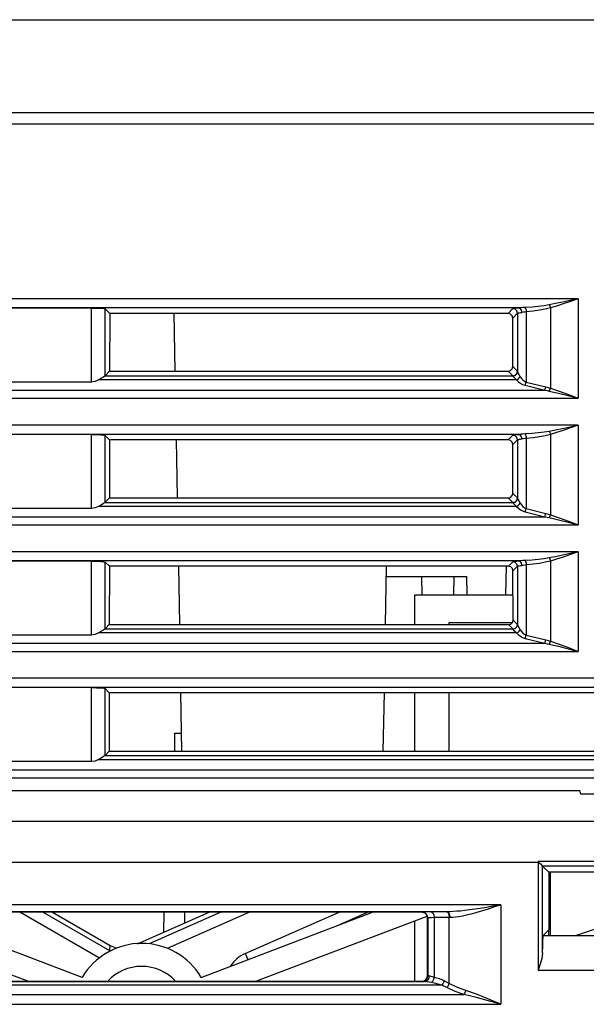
# Model space of a CAD drawing. Header units: millimetres. Extents: x 0 to 700, y 0 to 600.
# Tile 8 of 65: x 307 to 332, y 114 to 156. Entities that reach past the tile are written whole.
import ezdxf

# ---------------------------------------------------------------- set-up
doc = ezdxf.new("R2010")
doc.units = ezdxf.units.MM
doc.header["$LTSCALE"] = 39.111111
doc.layers.get('0').update_dxf_attribs({"linetype": 'CONTINUOUS'})

msp = doc.modelspace()

# ---------------------------------------------------------------- linework, layer by layer
at = {"color": 7, "linetype": 'CONTINUOUS'}
for p, q in [((267.154, 156.44), (333.441, 156.44)), ((283.396, 152.412), (333.28, 152.412)), ((284.35, 151.914), (332.803, 151.914)), ((331.77, 144.313), (285.539, 144.313)), ((331.411, 144.232), (331.083, 144.16)), ((331.77, 144.313), (331.411, 144.232)), ((331.77, 144.313), (331.425, 144.192)), ((331.77, 144.313), (331.77, 139.983)), ((329.181, 143.914), (288.093, 143.914)), ((310.595, 143.905), (306.714, 143.905)), ((310.595, 143.905), (310.813, 143.902)), ((310.595, 140.69), (310.595, 143.905)), ((310.813, 143.902), (311.003, 143.894)), ((311.003, 143.894), (311.136, 143.881)), ((311.136, 143.881), (311.193, 143.866)), ((311.393, 143.666), (311.193, 143.866)), ((311.193, 140.961), (311.193, 143.866)), ((328.716, 143.666), (328.929, 143.879)), ((328.929, 143.879), (328.946, 143.887)), ((329.029, 143.852), (328.929, 143.879)), ((328.946, 143.887), (328.98, 143.895)), ((328.98, 143.895), (329.031, 143.902)), ((329.102, 143.779), (329.029, 143.852)), ((329.031, 143.902), (329.099, 143.908)), ((329.099, 143.908), (329.181, 143.914)), ((329.27, 143.919), (329.181, 143.914)), ((329.181, 143.914), (329.243, 143.884)), ((329.243, 143.884), (329.291, 143.811)), ((329.362, 143.926), (329.27, 143.919)), ((329.291, 143.811), (329.311, 143.715)), ((329.458, 143.932), (329.362, 143.926)), ((329.756, 143.951), (329.458, 143.932)), ((329.458, 143.932), (329.479, 143.891)), ((329.479, 143.891), (329.496, 143.823)), ((329.496, 143.823), (329.506, 143.741)), ((330.031, 143.977), (329.756, 143.951)), ((330.079, 143.809), (329.805, 143.77)), ((330.281, 144.008), (330.031, 143.977)), ((330.33, 143.855), (330.079, 143.809)), ((330.508, 144.044), (330.281, 144.008)), ((330.557, 143.91), (330.33, 143.855)), ((330.783, 144.097), (330.508, 144.044)), ((330.508, 144.044), (330.526, 144.005)), ((330.526, 144.005), (330.543, 143.959)), ((330.543, 143.959), (330.557, 143.91)), ((330.821, 143.99), (330.557, 143.91)), ((330.557, 143.91), (330.557, 140.422)), ((331.083, 144.16), (330.783, 144.097)), ((331.109, 144.083), (330.821, 143.99)), ((331.425, 144.192), (331.109, 144.083)), ((311.393, 143.666), (311.39, 141.158)), ((328.716, 143.666), (311.393, 143.666)), ((314.186, 143.666), (314.23, 141.158)), ((328.816, 143.639), (328.716, 143.666)), ((328.889, 143.566), (328.816, 143.639)), ((328.916, 143.467), (328.889, 143.566)), ((328.916, 143.467), (329.129, 143.68)), ((328.918, 141.358), (328.916, 143.467)), ((329.129, 143.68), (329.102, 143.779)), ((329.129, 143.68), (329.141, 143.688)), ((329.129, 143.68), (329.129, 141.139)), ((329.141, 143.688), (329.165, 143.695)), ((329.165, 143.695), (329.202, 143.702)), ((329.202, 143.702), (329.252, 143.709)), ((329.252, 143.709), (329.311, 143.715)), ((329.374, 143.722), (329.311, 143.715)), ((329.439, 143.732), (329.374, 143.722)), ((329.506, 143.741), (329.439, 143.732)), ((329.805, 143.77), (329.506, 143.741)), ((329.506, 143.741), (329.506, 140.691)), ((328.818, 141.185), (328.891, 141.257)), ((328.891, 141.257), (328.918, 141.358)), ((328.918, 141.358), (329.121, 141.155)), ((310.913, 140.781), (311.027, 140.857)), ((311.027, 140.857), (311.123, 140.922)), ((311.123, 140.922), (311.181, 140.955)), ((311.189, 140.958), (311.181, 140.955)), ((311.181, 140.955), (328.921, 140.955)), ((311.193, 140.961), (311.189, 140.958)), ((311.39, 141.158), (311.193, 140.961)), ((311.39, 141.158), (328.719, 141.158)), ((328.719, 141.158), (328.818, 141.185)), ((328.719, 141.158), (328.921, 140.955)), ((328.921, 140.955), (329.021, 140.982)), ((328.921, 140.955), (328.925, 140.951)), ((328.925, 140.951), (328.929, 140.944)), ((328.929, 140.944), (329.028, 140.971)), ((328.929, 140.944), (328.955, 140.909)), ((328.955, 140.909), (329.01, 140.854)), ((329.01, 140.854), (329.089, 140.781)), ((329.021, 140.982), (329.094, 141.055)), ((329.028, 140.971), (329.101, 141.042)), ((329.089, 140.781), (329.151, 140.816)), ((329.094, 141.055), (329.121, 141.155)), ((329.101, 141.042), (329.129, 141.139)), ((329.121, 141.155), (329.125, 141.149)), ((329.125, 141.149), (329.129, 141.139)), ((329.129, 141.139), (329.147, 141.094)), ((329.147, 141.094), (329.186, 141.02)), ((329.151, 140.816), (329.205, 140.866)), ((329.186, 141.02), (329.243, 140.923)), ((329.205, 140.866), (329.243, 140.923)), ((329.243, 140.923), (329.296, 140.846)), ((329.296, 140.846), (329.359, 140.78)), ((310.595, 140.69), (306.714, 140.69)), ((310.766, 140.715), (310.595, 140.69)), ((310.913, 140.781), (310.766, 140.715)), ((329.089, 140.781), (310.913, 140.781)), ((329.089, 140.781), (329.163, 140.704)), ((329.163, 140.704), (329.251, 140.638)), ((329.251, 140.638), (329.35, 140.586)), ((329.35, 140.586), (329.458, 140.549)), ((329.359, 140.78), (329.429, 140.727)), ((329.429, 140.727), (329.506, 140.691)), ((329.458, 140.549), (329.476, 140.59)), ((329.458, 140.549), (330.309, 140.336)), ((329.476, 140.59), (329.492, 140.638)), ((329.492, 140.638), (329.506, 140.691)), ((329.506, 140.691), (330.358, 140.478)), ((330.327, 140.377), (330.344, 140.425)), ((330.344, 140.425), (330.358, 140.478)), ((330.358, 140.478), (330.46, 140.451)), ((330.46, 140.451), (330.557, 140.422)), ((330.542, 140.377), (330.557, 140.422)), ((330.557, 140.422), (330.935, 140.294)), ((285.539, 139.983), (331.77, 139.983)), ((286.999, 140.336), (330.309, 140.336)), ((330.309, 140.336), (330.327, 140.377)), ((330.309, 140.336), (330.411, 140.317)), ((330.411, 140.317), (330.508, 140.297)), ((330.508, 140.297), (330.526, 140.334)), ((330.508, 140.297), (330.902, 140.205)), ((330.526, 140.334), (330.542, 140.377)), ((330.902, 140.205), (331.322, 140.099)), ((330.935, 140.294), (331.339, 140.146)), ((331.322, 140.099), (331.77, 139.983)), ((331.339, 140.146), (331.77, 139.983)), ((331.77, 138.813), (285.539, 138.813)), ((331.411, 138.732), (331.083, 138.66)), ((331.425, 138.692), (331.109, 138.583)), ((331.77, 138.813), (331.411, 138.732)), ((331.77, 138.813), (331.425, 138.692)), ((331.77, 138.813), (331.77, 134.483)), ((329.181, 138.414), (288.093, 138.414)), ((310.595, 138.405), (306.714, 138.405)), ((310.595, 138.405), (310.813, 138.402)), ((310.595, 135.19), (310.595, 138.405)), ((310.813, 138.402), (311.003, 138.394)), ((311.003, 138.394), (311.136, 138.381)), ((311.136, 138.381), (311.193, 138.366)), ((311.386, 138.173), (311.193, 138.366)), ((311.193, 135.461), (311.193, 138.366)), ((328.722, 138.173), (328.929, 138.379)), ((328.929, 138.379), (328.946, 138.387)), ((329.029, 138.352), (328.929, 138.379)), ((328.946, 138.387), (328.98, 138.395)), ((328.98, 138.395), (329.031, 138.402)), ((329.102, 138.279), (329.029, 138.352)), ((329.031, 138.402), (329.099, 138.408)), ((329.099, 138.408), (329.181, 138.414)), ((329.129, 138.18), (329.102, 138.279)), ((329.27, 138.419), (329.181, 138.414)), ((329.181, 138.414), (329.243, 138.384)), ((329.243, 138.384), (329.291, 138.311)), ((329.362, 138.426), (329.27, 138.419)), ((329.291, 138.311), (329.311, 138.215)), ((329.458, 138.432), (329.362, 138.426)), ((329.506, 138.241), (329.439, 138.232)), ((329.756, 138.451), (329.458, 138.432)), ((329.458, 138.432), (329.479, 138.391)), ((329.479, 138.391), (329.496, 138.323)), ((329.496, 138.323), (329.506, 138.241)), ((329.805, 138.27), (329.506, 138.241)), ((329.506, 138.241), (329.506, 135.191)), ((330.031, 138.477), (329.756, 138.451)), ((330.079, 138.309), (329.805, 138.27)), ((330.281, 138.508), (330.031, 138.477)), ((330.33, 138.355), (330.079, 138.309)), ((330.508, 138.544), (330.281, 138.508)), ((330.557, 138.41), (330.33, 138.355)), ((330.783, 138.597), (330.508, 138.544)), ((330.508, 138.544), (330.526, 138.505)), ((330.526, 138.505), (330.543, 138.459)), ((330.543, 138.459), (330.557, 138.41)), ((330.821, 138.49), (330.557, 138.41)), ((330.557, 138.41), (330.557, 134.922)), ((331.083, 138.66), (330.783, 138.597)), ((331.109, 138.583), (330.821, 138.49)), ((311.386, 138.173), (311.383, 135.651)), ((328.722, 138.173), (311.386, 138.173)), ((314.282, 138.173), (314.326, 135.651)), ((328.823, 138.146), (328.722, 138.173)), ((328.896, 138.073), (328.823, 138.146)), ((328.922, 137.973), (328.896, 138.073)), ((328.922, 137.973), (329.129, 138.18)), ((328.925, 135.851), (328.922, 137.973)), ((329.129, 138.18), (329.141, 138.188)), ((329.129, 138.18), (329.129, 135.639)), ((329.141, 138.188), (329.165, 138.195)), ((329.165, 138.195), (329.202, 138.202)), ((329.202, 138.202), (329.252, 138.209)), ((329.252, 138.209), (329.311, 138.215)), ((329.374, 138.222), (329.311, 138.215)), ((329.439, 138.232), (329.374, 138.222)), ((328.726, 135.651), (328.825, 135.678)), ((328.825, 135.678), (328.898, 135.751)), ((328.898, 135.751), (328.925, 135.851)), ((328.925, 135.851), (329.121, 135.655)), ((310.913, 135.281), (310.766, 135.215)), ((310.913, 135.281), (311.027, 135.357)), ((329.089, 135.281), (310.913, 135.281)), ((311.027, 135.357), (311.123, 135.422)), ((311.123, 135.422), (311.181, 135.455)), ((311.189, 135.458), (311.181, 135.455)), ((311.181, 135.455), (328.921, 135.455)), ((311.193, 135.461), (311.189, 135.458)), ((311.383, 135.651), (311.193, 135.461)), ((311.383, 135.651), (328.726, 135.651)), ((328.726, 135.651), (328.921, 135.455)), ((328.921, 135.455), (329.021, 135.482)), ((328.921, 135.455), (328.925, 135.451)), ((328.925, 135.451), (328.929, 135.444)), ((328.929, 135.444), (329.028, 135.471)), ((328.929, 135.444), (328.955, 135.409)), ((328.955, 135.409), (329.01, 135.354)), ((329.01, 135.354), (329.089, 135.281)), ((329.021, 135.482), (329.094, 135.555)), ((329.028, 135.471), (329.101, 135.542)), ((329.089, 135.281), (329.151, 135.316)), ((329.089, 135.281), (329.163, 135.204)), ((329.094, 135.555), (329.121, 135.655)), ((329.101, 135.542), (329.129, 135.639)), ((329.121, 135.655), (329.125, 135.649)), ((329.125, 135.649), (329.129, 135.639)), ((329.129, 135.639), (329.147, 135.594)), ((329.147, 135.594), (329.186, 135.52)), ((329.151, 135.316), (329.205, 135.366)), ((329.186, 135.52), (329.243, 135.423)), ((329.205, 135.366), (329.243, 135.423)), ((329.243, 135.423), (329.296, 135.346)), ((329.296, 135.346), (329.359, 135.28)), ((329.359, 135.28), (329.429, 135.227)), ((286.999, 134.836), (330.309, 134.836)), ((310.595, 135.19), (306.714, 135.19)), ((310.766, 135.215), (310.595, 135.19)), ((329.163, 135.204), (329.251, 135.138)), ((329.251, 135.138), (329.35, 135.086)), ((329.35, 135.086), (329.458, 135.049)), ((329.429, 135.227), (329.506, 135.191)), ((329.458, 135.049), (329.476, 135.09)), ((329.458, 135.049), (330.309, 134.836)), ((329.476, 135.09), (329.492, 135.138)), ((329.492, 135.138), (329.506, 135.191)), ((329.506, 135.191), (330.358, 134.978)), ((330.309, 134.836), (330.327, 134.877)), ((330.309, 134.836), (330.411, 134.817)), ((330.327, 134.877), (330.344, 134.925)), ((330.344, 134.925), (330.358, 134.978)), ((330.358, 134.978), (330.46, 134.951)), ((330.411, 134.817), (330.508, 134.797)), ((330.46, 134.951), (330.557, 134.922)), ((330.508, 134.797), (330.526, 134.834)), ((330.526, 134.834), (330.542, 134.877)), ((330.542, 134.877), (330.557, 134.922)), ((330.557, 134.922), (330.935, 134.794)), ((285.539, 134.483), (331.77, 134.483)), ((330.508, 134.797), (330.902, 134.705)), ((330.902, 134.705), (331.322, 134.599)), ((330.935, 134.794), (331.339, 134.646)), ((331.322, 134.599), (331.77, 134.483)), ((331.339, 134.646), (331.77, 134.483)), ((331.77, 133.313), (285.539, 133.313)), ((331.083, 133.16), (330.783, 133.097)), ((331.411, 133.232), (331.083, 133.16)), ((331.425, 133.192), (331.109, 133.083)), ((331.77, 133.313), (331.411, 133.232)), ((331.77, 133.313), (331.425, 133.192)), ((331.77, 133.313), (331.77, 128.983)), ((329.181, 132.914), (288.093, 132.914)), ((310.595, 132.905), (306.714, 132.905)), ((310.595, 132.905), (310.813, 132.902)), ((310.595, 129.69), (310.595, 132.905)), ((310.813, 132.902), (311.003, 132.894)), ((311.003, 132.894), (311.136, 132.881)), ((311.136, 132.881), (311.193, 132.866)), ((311.379, 132.679), (311.193, 132.866)), ((311.193, 129.961), (311.193, 132.866)), ((311.379, 132.679), (311.376, 130.145)), ((328.729, 132.679), (311.379, 132.679)), ((314.378, 132.679), (314.422, 130.145)), ((323.386, 130.145), (323.431, 132.679)), ((328.623, 131.44), (328.644, 132.681)), ((328.729, 132.679), (328.929, 132.879)), ((328.83, 132.652), (328.729, 132.679)), ((328.929, 132.879), (328.946, 132.887)), ((329.029, 132.852), (328.929, 132.879)), ((328.929, 132.48), (329.129, 132.68)), ((328.946, 132.887), (328.98, 132.895)), ((328.98, 132.895), (329.031, 132.902)), ((329.102, 132.779), (329.029, 132.852)), ((329.031, 132.902), (329.099, 132.908)), ((329.099, 132.908), (329.181, 132.914)), ((329.129, 132.68), (329.102, 132.779)), ((329.129, 132.68), (329.141, 132.688)), ((329.129, 132.68), (329.129, 130.139)), ((329.141, 132.688), (329.165, 132.695)), ((329.165, 132.695), (329.202, 132.702)), ((329.27, 132.919), (329.181, 132.914)), ((329.181, 132.914), (329.243, 132.884)), ((329.202, 132.702), (329.252, 132.709)), ((329.243, 132.884), (329.291, 132.811)), ((329.252, 132.709), (329.311, 132.715)), ((329.362, 132.926), (329.27, 132.919)), ((329.291, 132.811), (329.311, 132.715)), ((329.374, 132.722), (329.311, 132.715)), ((329.458, 132.932), (329.362, 132.926)), ((329.439, 132.732), (329.374, 132.722)), ((329.506, 132.741), (329.439, 132.732)), ((329.756, 132.951), (329.458, 132.932)), ((329.458, 132.932), (329.479, 132.891)), ((329.479, 132.891), (329.496, 132.823)), ((329.496, 132.823), (329.506, 132.741)), ((329.805, 132.77), (329.506, 132.741)), ((329.506, 132.741), (329.506, 129.691)), ((330.031, 132.977), (329.756, 132.951)), ((330.079, 132.809), (329.805, 132.77)), ((330.281, 133.008), (330.031, 132.977)), ((330.33, 132.855), (330.079, 132.809)), ((330.508, 133.044), (330.281, 133.008)), ((330.557, 132.91), (330.33, 132.855)), ((330.783, 133.097), (330.508, 133.044)), ((330.508, 133.044), (330.526, 133.005)), ((330.526, 133.005), (330.543, 132.959)), ((330.543, 132.959), (330.557, 132.91)), ((330.821, 132.99), (330.557, 132.91)), ((330.557, 132.91), (330.557, 129.422)), ((331.109, 133.083), (330.821, 132.99)), ((328.902, 132.58), (328.83, 132.652)), ((328.929, 132.48), (328.902, 132.58)), ((328.932, 130.344), (328.929, 132.48)), ((323.423, 132.24), (326.904, 132.24)), ((324.946, 132.24), (324.96, 131.44)), ((326.362, 132.24), (326.348, 131.438)), ((326.904, 132.24), (326.918, 131.44)), ((324.654, 131.44), (328.93, 131.44)), ((324.654, 130.145), (324.654, 131.44)), ((311.376, 130.145), (311.193, 129.961)), ((311.376, 130.145), (328.732, 130.145)), ((326.154, 130.24), (328.901, 130.24)), ((326.154, 130.145), (326.154, 130.24)), ((328.732, 130.145), (328.832, 130.171)), ((328.732, 130.145), (328.921, 129.955)), ((328.832, 130.171), (328.905, 130.244)), ((328.905, 130.244), (328.932, 130.344)), ((328.932, 130.344), (329.121, 130.155)), ((329.094, 130.055), (329.121, 130.155)), ((329.101, 130.042), (329.129, 130.139)), ((329.121, 130.155), (329.125, 130.149)), ((329.125, 130.149), (329.129, 130.139)), ((329.129, 130.139), (329.147, 130.094)), ((310.595, 129.69), (306.714, 129.69)), ((310.766, 129.715), (310.595, 129.69)), ((310.913, 129.781), (310.766, 129.715)), ((310.913, 129.781), (311.027, 129.857)), ((329.089, 129.781), (310.913, 129.781)), ((311.027, 129.857), (311.123, 129.922)), ((311.123, 129.922), (311.181, 129.955)), ((311.189, 129.958), (311.181, 129.955)), ((311.181, 129.955), (328.921, 129.955)), ((311.193, 129.961), (311.189, 129.958)), ((328.921, 129.955), (329.021, 129.982)), ((328.921, 129.955), (328.925, 129.951)), ((328.925, 129.951), (328.929, 129.944)), ((328.929, 129.944), (329.028, 129.971)), ((328.929, 129.944), (328.955, 129.909)), ((328.955, 129.909), (329.01, 129.854)), ((329.01, 129.854), (329.089, 129.781)), ((329.021, 129.982), (329.094, 130.055)), ((329.028, 129.971), (329.101, 130.042)), ((329.089, 129.781), (329.151, 129.816)), ((329.089, 129.781), (329.163, 129.704)), ((329.147, 130.094), (329.186, 130.02)), ((329.151, 129.816), (329.205, 129.866)), ((329.163, 129.704), (329.251, 129.638)), ((329.186, 130.02), (329.243, 129.923)), ((329.205, 129.866), (329.243, 129.923)), ((329.243, 129.923), (329.296, 129.846)), ((329.296, 129.846), (329.359, 129.78)), ((329.359, 129.78), (329.429, 129.727)), ((329.429, 129.727), (329.506, 129.691)), ((329.492, 129.638), (329.506, 129.691)), ((329.506, 129.691), (330.358, 129.478)), ((286.999, 129.336), (330.309, 129.336)), ((329.251, 129.638), (329.35, 129.586)), ((329.35, 129.586), (329.458, 129.549)), ((329.458, 129.549), (329.476, 129.59)), ((329.458, 129.549), (330.309, 129.336)), ((329.476, 129.59), (329.492, 129.638)), ((330.309, 129.336), (330.327, 129.377)), ((330.309, 129.336), (330.411, 129.317)), ((330.327, 129.377), (330.344, 129.425)), ((330.344, 129.425), (330.358, 129.478)), ((330.358, 129.478), (330.46, 129.451)), ((330.411, 129.317), (330.508, 129.297)), ((330.46, 129.451), (330.557, 129.422)), ((330.508, 129.297), (330.526, 129.334)), ((330.508, 129.297), (330.902, 129.205)), ((330.526, 129.334), (330.542, 129.377)), ((330.542, 129.377), (330.557, 129.422)), ((330.557, 129.422), (330.935, 129.294)), ((330.935, 129.294), (331.339, 129.146)), ((285.539, 128.983), (331.77, 128.983)), ((330.902, 129.205), (331.322, 129.099)), ((331.322, 129.099), (331.77, 128.983)), ((331.339, 129.146), (331.77, 128.983)), ((387.77, 127.813), (285.539, 127.813)), ((385.215, 127.414), (288.093, 127.414)), ((310.595, 127.405), (306.714, 127.405)), ((310.595, 127.405), (310.813, 127.402)), ((310.595, 124.19), (310.595, 127.405)), ((310.813, 127.402), (311.003, 127.394)), ((311.003, 127.394), (311.136, 127.381)), ((311.136, 127.381), (311.193, 127.366)), ((311.373, 127.186), (311.193, 127.366)), ((311.193, 124.461), (311.193, 127.366)), ((311.373, 127.186), (311.37, 124.638)), ((333.935, 127.186), (311.373, 127.186)), ((314.473, 127.186), (314.518, 124.638)), ((323.29, 124.638), (323.335, 127.186)), ((324.654, 124.638), (324.654, 127.186)), ((326.154, 124.638), (326.154, 127.186)), ((314.219, 125.426), (314.504, 125.426)), ((314.219, 124.638), (314.219, 125.426)), ((311.37, 124.638), (311.193, 124.461)), ((311.37, 124.638), (333.938, 124.638)), ((310.595, 124.19), (306.714, 124.19)), ((310.766, 124.215), (310.595, 124.19)), ((310.913, 124.281), (310.766, 124.215)), ((310.913, 124.281), (311.027, 124.357)), ((310.913, 124.281), (334.395, 124.281)), ((311.027, 124.357), (311.123, 124.422)), ((311.123, 124.422), (311.181, 124.455)), ((311.189, 124.458), (311.181, 124.455)), ((311.181, 124.455), (334.127, 124.455)), ((311.193, 124.461), (311.189, 124.458)), ((286.999, 123.836), (386.309, 123.836)), ((285.539, 123.483), (387.77, 123.483)), ((294.889, 122.937), (331.838, 122.937)), ((331.851, 122.882), (331.838, 122.937)), ((331.863, 122.827), (331.851, 122.882)), ((331.876, 122.771), (331.863, 122.827)), ((332.628, 122.771), (331.876, 122.771)), ((294.63, 121.601), (342.652, 121.601)), ((343.289, 119.853), (330.019, 119.853)), ((330.06, 119.809), (330.019, 119.853)), ((330.019, 119.853), (330.019, 115.132)), ((330.06, 119.809), (294.602, 119.809)), ((330.06, 119.809), (330.123, 119.745)), ((330.123, 119.745), (330.219, 119.648)), ((343.089, 119.648), (330.219, 119.648)), ((330.504, 119.364), (330.219, 119.648)), ((330.219, 115.874), (330.219, 119.648)), ((330.469, 119.399), (333.127, 119.399)), ((330.498, 119.364), (330.499, 119.398)), ((330.504, 116.894), (330.504, 119.364)), ((330.554, 116.636), (330.554, 119.399)), ((328.396, 117.964), (295.974, 117.964)), ((326.65, 117.697), (326.484, 117.683)), ((326.834, 117.717), (326.65, 117.697)), ((327.038, 117.743), (326.834, 117.717)), ((327.264, 117.775), (327.038, 117.743)), ((327.508, 117.812), (327.264, 117.775)), ((327.774, 117.856), (327.508, 117.812)), ((327.804, 117.766), (327.55, 117.686)), ((328.069, 117.907), (327.774, 117.856)), ((328.084, 117.859), (327.804, 117.766)), ((328.396, 117.964), (328.069, 117.907)), ((328.396, 117.964), (328.084, 117.859)), ((328.396, 117.964), (328.396, 113.641)), ((326.076, 117.664), (298.294, 117.664)), ((324.966, 117.64), (299.404, 117.64)), ((307.829, 114.64), (299.943, 117.64)), ((310.198, 114.809), (302.755, 117.64)), ((310.952, 115.641), (307.491, 117.64)), ((311.398, 115.96), (308.488, 117.64)), ((308.907, 117.64), (311.411, 116.192)), ((308.972, 117.64), (308.973, 117.602)), ((312.599, 116.27), (315.711, 117.64)), ((316.232, 117.64), (313.116, 116.27)), ((313.751, 117.64), (313.736, 116.77)), ((317.471, 117.64), (313.893, 116.067)), ((314.64, 117.64), (314.648, 117.172)), ((315.372, 114.809), (322.814, 117.64)), ((317.287, 115.846), (321.367, 117.64)), ((317.74, 114.64), (325.2, 117.477)), ((321.268, 117.052), (322.606, 117.64)), ((324.654, 114.64), (324.654, 117.27)), ((324.973, 117.647), (324.966, 117.64)), ((325.04, 117.628), (324.966, 117.64)), ((325.004, 117.65), (324.973, 117.647)), ((324.973, 117.647), (325.098, 117.613)), ((325.088, 117.654), (325.004, 117.65)), ((325.108, 117.596), (325.04, 117.628)), ((325.218, 117.656), (325.088, 117.654)), ((325.098, 117.613), (325.189, 117.522)), ((325.163, 117.544), (325.108, 117.596)), ((325.2, 117.477), (325.163, 117.544)), ((325.189, 117.522), (325.223, 117.397)), ((325.212, 117.435), (325.2, 117.477)), ((325.216, 117.39), (325.212, 117.435)), ((325.223, 117.397), (325.216, 117.39)), ((325.216, 114.89), (325.216, 117.39)), ((325.387, 117.658), (325.218, 117.656)), ((325.244, 117.4), (325.223, 117.397)), ((325.223, 117.397), (325.223, 114.883)), ((325.3, 117.404), (325.244, 117.4)), ((325.386, 117.406), (325.3, 117.404)), ((325.499, 117.408), (325.386, 117.406)), ((326.076, 117.664), (325.387, 117.658)), ((325.387, 117.658), (325.443, 117.623)), ((325.443, 117.623), (325.483, 117.532)), ((325.483, 117.532), (325.499, 117.408)), ((326.187, 117.414), (325.499, 117.408)), ((325.499, 117.408), (325.499, 114.81)), ((326.048, 117.664), (326.104, 117.629)), ((326.199, 117.667), (326.076, 117.664)), ((326.076, 117.664), (326.131, 117.629)), ((326.104, 117.629), (326.144, 117.538)), ((326.131, 117.629), (326.171, 117.538)), ((326.144, 117.538), (326.16, 117.414)), ((326.16, 114.548), (326.16, 117.414)), ((326.171, 117.538), (326.187, 117.414)), ((326.304, 117.418), (326.187, 117.414)), ((326.334, 117.673), (326.199, 117.667)), ((326.433, 117.429), (326.304, 117.418)), ((326.484, 117.683), (326.334, 117.673)), ((326.575, 117.448), (326.433, 117.429)), ((326.733, 117.475), (326.575, 117.448)), ((326.908, 117.511), (326.733, 117.475)), ((327.103, 117.559), (326.908, 117.511)), ((327.318, 117.617), (327.103, 117.559)), ((327.55, 117.686), (327.318, 117.617)), ((330.241, 116.632), (330.504, 116.894)), ((330.494, 116.636), (330.494, 116.894)), ((332.589, 116.94), (331.677, 116.636)), ((330.223, 116.184), (330.229, 116.422)), ((330.229, 116.422), (330.235, 116.575)), ((330.235, 116.575), (330.241, 116.632)), ((330.241, 116.632), (343.067, 116.632)), ((330.245, 116.636), (331.677, 116.636)), ((311.398, 115.96), (311.411, 116.192)), ((311.411, 116.192), (311.7, 116.081)), ((311.7, 116.081), (311.703, 116.08)), ((330.219, 115.874), (330.223, 116.184)), ((317.287, 115.846), (317.403, 115.582)), ((330.183, 115.633), (330.109, 115.384)), ((330.219, 115.874), (330.183, 115.633)), ((330.109, 115.384), (330.019, 115.132)), ((330.019, 115.132), (343.289, 115.132)), ((325.061, 114.659), (325.143, 114.713)), ((325.189, 114.758), (325.098, 114.666)), ((325.143, 114.713), (325.197, 114.795)), ((325.26, 114.752), (325.181, 114.661)), ((325.223, 114.883), (325.189, 114.758)), ((325.197, 114.795), (325.216, 114.89)), ((325.223, 114.883), (325.216, 114.89)), ((325.241, 114.879), (325.223, 114.883)), ((325.29, 114.876), (325.241, 114.879)), ((325.29, 114.876), (325.26, 114.752)), ((325.325, 114.871), (325.29, 114.876)), ((325.372, 114.856), (325.325, 114.871)), ((325.429, 114.835), (325.372, 114.856)), ((325.499, 114.81), (325.429, 114.835)), ((325.473, 114.715), (325.434, 114.635)), ((325.499, 114.81), (325.473, 114.715)), ((325.732, 114.744), (325.499, 114.81)), ((325.941, 114.657), (325.732, 114.744)), ((325.83, 114.48), (298.54, 114.48)), ((299.297, 114.626), (325.073, 114.626)), ((299.404, 114.64), (324.966, 114.64)), ((307.711, 114.685), (307.721, 114.648)), ((307.721, 114.648), (307.72, 114.646)), ((324.966, 114.64), (325.061, 114.659)), ((324.973, 114.633), (324.966, 114.64)), ((325.098, 114.666), (324.973, 114.633)), ((325, 114.629), (324.973, 114.633)), ((325.073, 114.626), (325, 114.629)), ((325.181, 114.661), (325.073, 114.626)), ((325.127, 114.623), (325.073, 114.626)), ((325.196, 114.613), (325.127, 114.623)), ((325.283, 114.599), (325.196, 114.613)), ((325.387, 114.582), (325.283, 114.599)), ((325.434, 114.635), (325.387, 114.582)), ((325.62, 114.538), (325.387, 114.582)), ((325.83, 114.48), (325.62, 114.538)), ((325.872, 114.53), (325.83, 114.48)), ((326.048, 114.371), (325.83, 114.48)), ((325.91, 114.59), (325.872, 114.53)), ((325.941, 114.657), (325.91, 114.59)), ((326.16, 114.548), (325.941, 114.657)), ((326.09, 114.42), (326.048, 114.371)), ((326.422, 114.202), (326.048, 114.371)), ((326.129, 114.481), (326.09, 114.42)), ((326.16, 114.548), (326.129, 114.481)), ((326.516, 114.378), (326.16, 114.548)), ((326.875, 114.242), (326.516, 114.378)), ((297.571, 114.065), (326.799, 114.065)), ((326.799, 114.065), (326.422, 114.202)), ((326.827, 114.116), (326.799, 114.065)), ((327.283, 113.948), (326.799, 114.065)), ((326.853, 114.177), (326.827, 114.116)), ((326.875, 114.242), (326.853, 114.177)), ((327.336, 114.076), (326.875, 114.242)), ((327.813, 113.805), (327.283, 113.948)), ((327.841, 113.874), (327.336, 114.076)), ((328.396, 113.641), (327.841, 113.874)), ((295.974, 113.641), (328.396, 113.641)), ((328.396, 113.641), (327.813, 113.805))]:
    msp.add_line(p, q, dxfattribs=at)
for centre, radius, start, end in [((312.785, 113.29), 3, 30.42, 149.58), ((317.877, 114.504), 1.466, 113.7284, 146.9705), ((312.785, 113.29), 2, 42.4542, 137.5458)]:
    msp.add_arc(centre, radius, start, end, dxfattribs=at)

doc.saveas('drawing.dxf')
